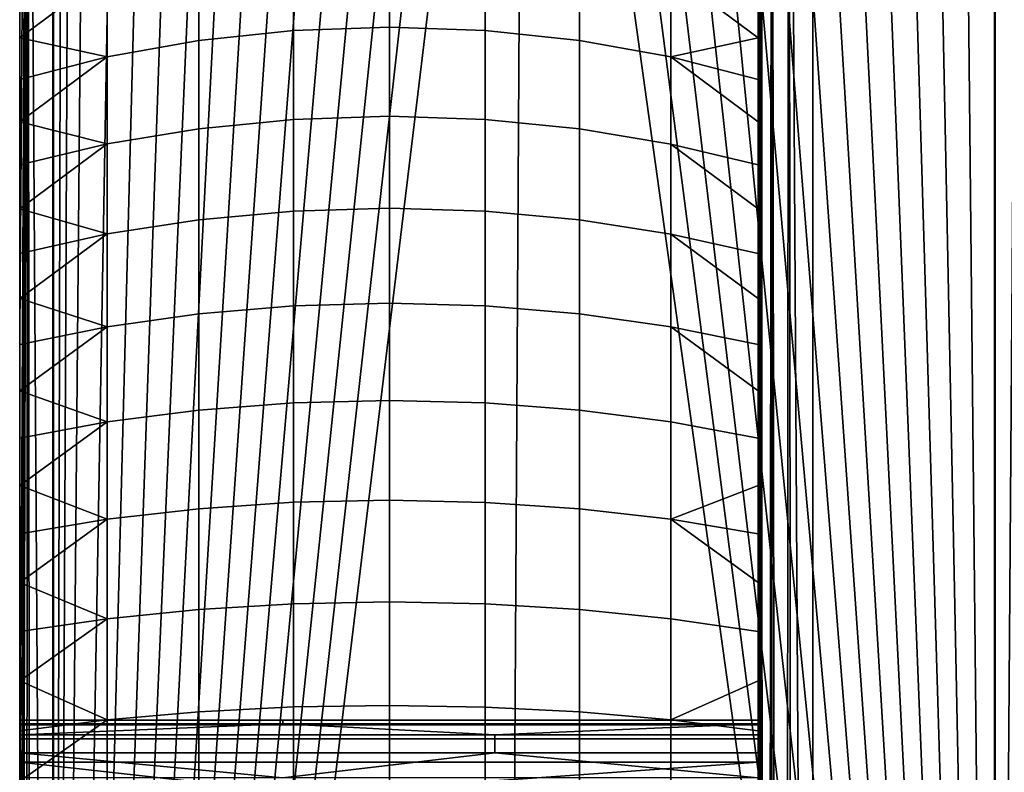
# Model space of a CAD drawing. Header units: millimetres. Extents: x 2387 to 13955, y -4964 to 364.
# Tile 212 of 256: x 12041 to 12101, y -2870 to -2824. Entities that reach past the tile are written whole.
import ezdxf

# ---------------------------------------------------------------- set-up
doc = ezdxf.new("R2010")
doc.units = ezdxf.units.MM
doc.header["$MEASUREMENT"] = 0
doc.layers.add('sistema 2', color=7, linetype='Continuous', true_color=0x000000)

msp = doc.modelspace()

# ---------------------------------------------------------------- linework, layer by layer
at = {"layer": 'sistema 2'}
for points in [[(12040.808, -2979.159, 770.503), (12041.312, -2775.336, 758.408), (12041.032, -3250.717, 762.433)], [(12041.312, -2775.336, 758.408), (12040.808, -2945.188, 770.503), (12040.808, -2911.218, 770.503)], [(12041.312, -2775.336, 758.408), (12040.808, -2911.218, 770.503), (12040.808, -2877.247, 770.503)], [(12041.312, -2775.336, 758.408), (12040.808, -2843.277, 770.503), (12040.808, -2809.306, 770.503)], [(12041.312, -2775.336, 758.408), (12040.808, -2877.247, 770.503), (12040.808, -2843.277, 770.503)], [(12041.312, -2775.336, 758.408), (12040.808, -2979.159, 770.503), (12040.808, -2945.188, 770.503)], [(12040.808, -2822.895, 904.411), (12040.808, -2868.097, 956.505), (12040.808, -2775.336, 948.456)], [(12040.808, -2775.336, 948.456), (12040.808, -2867.24, 962.137), (12040.808, -2775.336, 968.228)], [(12040.808, -2775.336, 988.001), (12040.808, -2866.955, 993.326), (12040.808, -2775.336, 1007.774)], [(12040.808, -2775.336, 1047.319), (12040.808, -2775.336, 1027.546), (12040.808, -2866.955, 1044.315)], [(12040.808, -2775.336, 1007.774), (12040.808, -2866.955, 1018.82), (12040.808, -2775.336, 1027.546)], [(12040.808, -2775.336, 1086.864), (12040.808, -2775.336, 1067.092), (12040.808, -2867.177, 1074.822)], [(12040.808, -2775.336, 1067.092), (12040.808, -2775.336, 1047.319), (12040.808, -2866.955, 1069.81)], [(12040.808, -2866.955, 967.831), (12040.808, -2866.955, 993.326), (12040.808, -2775.336, 988.001)], [(12040.808, -2775.336, 1007.774), (12040.808, -2866.955, 993.326), (12040.808, -2866.955, 1018.82)], [(12040.808, -2775.336, 968.228), (12040.808, -2866.955, 967.831), (12040.808, -2775.336, 988.001)], [(12040.808, -2868.097, 956.505), (12040.808, -2867.24, 962.137), (12040.808, -2775.336, 948.456)], [(12040.808, -2866.955, 967.831), (12040.808, -2775.336, 968.228), (12040.808, -2867.24, 962.137)], [(12040.808, -2775.336, 1047.319), (12040.808, -2866.955, 1044.315), (12040.808, -2866.955, 1069.81)], [(12040.808, -2775.336, 1086.864), (12040.808, -2867.177, 1074.822), (12040.808, -2867.84, 1079.792)], [(12040.808, -2775.336, 1067.092), (12040.808, -2866.955, 1069.81), (12040.808, -2867.177, 1074.822)], [(12040.808, -2775.336, 1027.546), (12040.808, -2866.955, 1018.82), (12040.808, -2866.955, 1044.315)], [(12040.808, -2775.336, 1086.864), (12040.808, -2867.84, 1079.792), (12040.808, -2822.895, 1127.592)], [(12041.312, -2775.336, 758.408), (12041.705, -3250.511, 754.389), (12041.032, -3250.717, 762.433)], [(12041.312, -2775.336, 758.408), (12042.825, -2775.336, 746.398), (12042.825, -3012.821, 746.398)], [(12041.705, -3250.511, 754.389), (12041.312, -2775.336, 758.408), (12042.825, -3012.821, 746.398)], [(12042.825, -2775.336, 746.398), (12042.892, -2775.336, 746.003), (12042.825, -3012.821, 746.398)], [(12043.404, -2775.336, 742.968), (12043.916, -2775.336, 739.933), (12042.825, -3012.821, 746.398)], [(12043.404, -2775.336, 742.968), (12042.825, -3012.821, 746.398), (12042.892, -2775.336, 746.003)], [(12044.938, -2775.336, 733.865), (12042.825, -3012.821, 746.398), (12043.916, -2775.336, 739.933)], [(12049.031, -2775.336, 709.59), (12042.825, -3012.821, 746.398), (12046.984, -2775.336, 721.727)], [(12053.123, -2775.336, 685.315), (12042.825, -3012.821, 746.398), (12051.077, -2775.336, 697.452)], [(12042.825, -3012.821, 746.398), (12049.031, -2775.336, 709.59), (12051.077, -2775.336, 697.452)], [(12042.825, -3012.821, 746.398), (12044.938, -2775.336, 733.865), (12046.984, -2775.336, 721.727)], [(12053.123, -2775.336, 685.315), (12055.17, -2775.336, 673.177), (12042.825, -3012.821, 746.398)], [(12055.17, -2775.336, 673.177), (12057.216, -2775.336, 661.039), (12042.825, -3012.821, 746.398)], [(12059.262, -2775.336, 648.901), (12042.825, -3012.821, 746.398), (12057.216, -2775.336, 661.039)], [(12042.825, -3012.821, 746.398), (12061.308, -2775.336, 636.764), (12063.354, -2775.336, 624.626)], [(12042.825, -3012.821, 746.398), (12063.354, -2775.336, 624.626), (12065.4, -2775.336, 612.489)], [(12068.903, -3222.823, 591.707), (12042.825, -3012.821, 746.398), (12071.539, -2775.336, 576.076)], [(12067.446, -2775.336, 600.351), (12069.493, -2775.336, 588.214), (12042.825, -3012.821, 746.398)], [(12067.446, -2775.336, 600.351), (12042.825, -3012.821, 746.398), (12065.4, -2775.336, 612.489)], [(12059.262, -2775.336, 648.901), (12061.308, -2775.336, 636.764), (12042.825, -3012.821, 746.398)], [(12069.493, -2775.336, 588.214), (12071.539, -2775.336, 576.076), (12042.825, -3012.821, 746.398)], [(12100.253, -2981.952, 405.753), (12068.903, -3222.823, 591.707), (12071.539, -2775.336, 576.076)], [(12073.585, -2775.336, 563.938), (12100.253, -2981.952, 405.753), (12071.539, -2775.336, 576.076)], [(12073.585, -2775.336, 563.938), (12075.632, -2775.336, 551.8), (12100.253, -2981.952, 405.753)], [(12077.678, -2775.336, 539.662), (12100.253, -2981.952, 405.753), (12075.632, -2775.336, 551.8)], [(12100.253, -2981.952, 405.753), (12077.678, -2775.336, 539.662), (12079.724, -2775.336, 527.524)], [(12081.771, -2775.336, 515.387), (12100.253, -2981.952, 405.753), (12079.724, -2775.336, 527.524)], [(12100.253, -2981.952, 405.753), (12081.771, -2775.336, 515.387), (12083.816, -2775.336, 503.249)], [(12085.862, -2775.336, 491.111), (12100.253, -2981.952, 405.753), (12083.816, -2775.336, 503.249)], [(12085.808, -2852.284, 771.371), (12086.016, -2775.336, 764.916), (12085.808, -2823.81, 771.371)], [(12086.016, -2775.336, 764.916), (12085.808, -2966.181, 771.371), (12085.899, -3250.798, 767.062)], [(12086.016, -2775.336, 764.916), (12085.808, -2852.284, 771.371), (12085.808, -2880.759, 771.371)], [(12086.016, -2775.336, 764.916), (12085.808, -2880.759, 771.371), (12085.808, -2909.233, 771.371)], [(12086.016, -2775.336, 764.916), (12085.808, -2937.707, 771.371), (12085.808, -2966.181, 771.371)], [(12086.016, -2775.336, 764.916), (12085.808, -2909.233, 771.371), (12085.808, -2937.707, 771.371)], [(12085.808, -2822.895, 905.019), (12085.808, -2775.336, 948.836), (12085.808, -2868.097, 956.505)], [(12085.808, -2866.955, 967.831), (12085.808, -2775.336, 968.554), (12085.808, -2775.336, 988.273)], [(12085.808, -2867.24, 962.137), (12085.808, -2775.336, 948.836), (12085.808, -2775.336, 968.554)], [(12085.808, -2866.955, 967.831), (12085.808, -2867.24, 962.137), (12085.808, -2775.336, 968.554)], [(12085.808, -2866.955, 1018.82), (12085.808, -2866.955, 993.326), (12085.808, -2775.336, 1007.991)], [(12085.808, -2775.336, 988.273), (12085.808, -2866.955, 993.326), (12085.808, -2866.955, 967.831)], [(12085.808, -2775.336, 988.273), (12085.808, -2775.336, 1007.991), (12085.808, -2866.955, 993.326)], [(12085.808, -2867.24, 962.137), (12085.808, -2868.097, 956.505), (12085.808, -2775.336, 948.836)], [(12085.808, -2775.336, 1027.709), (12085.808, -2866.955, 1044.315), (12085.808, -2866.955, 1018.82)], [(12085.808, -2775.336, 1007.991), (12085.808, -2775.336, 1027.709), (12085.808, -2866.955, 1018.82)], [(12085.808, -2775.336, 1047.428), (12085.808, -2866.955, 1044.315), (12085.808, -2775.336, 1027.709)], [(12085.808, -2775.336, 1067.146), (12085.808, -2866.955, 1069.81), (12085.808, -2775.336, 1047.428)], [(12085.808, -2775.336, 1047.428), (12085.808, -2866.955, 1069.81), (12085.808, -2866.955, 1044.315)], [(12085.808, -2867.177, 1074.822), (12085.808, -2775.336, 1086.864), (12085.808, -2867.84, 1079.792)], [(12085.808, -2867.177, 1074.822), (12085.808, -2866.955, 1069.81), (12085.808, -2775.336, 1067.146)], [(12085.808, -2775.336, 1067.146), (12085.808, -2775.336, 1086.864), (12085.808, -2867.177, 1074.822)], [(12085.808, -2822.895, 1127.766), (12085.808, -2867.84, 1079.792), (12085.808, -2775.336, 1086.864)], [(12085.862, -2775.336, 491.111), (12087.908, -2775.336, 478.974), (12100.253, -2981.952, 405.753)], [(12085.899, -3250.798, 767.062), (12086.179, -3250.673, 762.76), (12086.016, -2775.336, 764.916)], [(12086.016, -2775.336, 764.916), (12086.179, -3250.673, 762.76), (12086.643, -2775.336, 758.474)], [(12086.643, -3250.548, 758.473), (12086.643, -2775.336, 758.474), (12086.179, -3250.673, 762.76)], [(12086.643, -2775.336, 758.474), (12087.291, -3250.423, 754.21), (12087.685, -2775.336, 752.086)], [(12086.643, -3250.548, 758.473), (12087.291, -3250.423, 754.21), (12086.643, -2775.336, 758.474)], [(12087.685, -2775.336, 752.086), (12087.291, -3250.423, 754.21), (12088.121, -3250.299, 749.981)], [(12087.685, -2775.336, 752.086), (12089.134, -3022.772, 745.793), (12089.134, -2795.371, 745.793)], [(12087.685, -2775.336, 752.086), (12088.121, -3250.299, 749.981), (12089.134, -3022.772, 745.793)], [(12089.955, -2775.336, 466.836), (12100.253, -2981.952, 405.753), (12087.908, -2775.336, 478.974)], [(12134.039, -2775.336, 576.075), (12089.134, -2795.371, 745.793), (12089.134, -3022.772, 745.793)], [(12111.661, -3227.948, 660.65), (12134.039, -2775.336, 576.075), (12089.134, -3022.772, 745.793)], [(12089.955, -2775.336, 466.836), (12092.001, -2775.336, 454.699), (12100.253, -2981.952, 405.753)], [(12094.047, -2775.336, 442.561), (12100.253, -2981.952, 405.753), (12092.001, -2775.336, 454.699)], [(12096.094, -2775.336, 430.422), (12100.253, -2981.952, 405.753), (12094.047, -2775.336, 442.561)], [(12098.14, -2775.336, 418.285), (12100.253, -2981.952, 405.753), (12096.094, -2775.336, 430.422)], [(12100.187, -2775.336, 406.148), (12100.253, -2981.952, 405.753), (12098.14, -2775.336, 418.285)], [(12100.187, -2775.336, 406.148), (12100.253, -2775.336, 405.753), (12100.253, -2981.952, 405.753)], [(12100.253, -2775.336, 405.753), (12101.766, -2775.336, 393.743), (12100.253, -2981.952, 405.753)], [(12101.766, -2775.336, 393.743), (12101.372, -3187.251, 397.762), (12100.253, -2981.952, 405.753)], [(12040.808, -2843.277, 770.503), (12040.808, -2822.895, 815.139), (12040.808, -2809.306, 770.503)], [(12040.808, -2870.453, 1172.228), (12040.808, -2815.696, 1181.016), (12040.808, -2813.412, 1178.788)], [(12040.808, -2870.453, 1172.228), (12040.808, -2813.412, 1178.788), (12040.808, -2822.895, 1127.592)], [(12085.808, -2870.453, 1172.315), (12085.808, -2822.895, 1127.766), (12085.808, -2813.412, 1178.788)], [(12085.808, -2815.696, 1181.016), (12085.808, -2870.453, 1172.315), (12085.808, -2813.412, 1178.788)], [(12040.808, -2815.696, 1181.016), (12040.808, -2870.453, 1172.228), (12040.808, -2818.033, 1183.188)], [(12085.808, -2870.453, 1172.315), (12085.808, -2815.696, 1181.016), (12085.808, -2818.033, 1183.188)], [(12040.808, -2818.033, 1183.188), (12040.808, -2870.453, 1172.228), (12040.808, -2820.424, 1185.301)], [(12085.808, -2818.033, 1183.188), (12085.808, -2820.424, 1185.301), (12085.808, -2870.453, 1172.315)], [(12063.337, -2819.472, 1191.49), (12057.492, -2819.692, 1191.222), (12057.492, -2824.916, 1195.299), (12063.337, -2824.709, 1195.577)], [(12069.175, -2819.694, 1191.22), (12063.337, -2819.472, 1191.49), (12063.337, -2824.709, 1195.577), (12069.175, -2824.917, 1195.297)], [(12057.492, -2819.692, 1191.222), (12051.729, -2820.342, 1190.43), (12051.729, -2825.526, 1194.476), (12057.492, -2824.916, 1195.299)], [(12074.922, -2820.345, 1190.426), (12069.175, -2819.694, 1191.22), (12069.175, -2824.917, 1195.297), (12074.922, -2825.529, 1194.472)], [(12040.808, -2870.453, 1172.228), (12040.808, -2822.865, 1187.355), (12040.808, -2820.424, 1185.301)], [(12051.729, -2820.342, 1190.43), (12046.138, -2821.405, 1189.134), (12046.138, -2826.525, 1193.13), (12051.729, -2825.526, 1194.476)], [(12080.493, -2821.408, 1189.131), (12074.922, -2820.345, 1190.426), (12074.922, -2825.529, 1194.472), (12080.493, -2826.527, 1193.126)], [(12085.808, -2822.865, 1187.355), (12085.808, -2870.453, 1172.315), (12085.808, -2820.424, 1185.301)], [(12046.138, -2821.405, 1189.134), (12040.808, -2822.865, 1187.355), (12040.808, -2825.356, 1189.349)], [(12046.138, -2826.525, 1193.13), (12046.138, -2821.405, 1189.134), (12040.808, -2825.356, 1189.349)], [(12085.808, -2825.356, 1189.349), (12080.493, -2821.408, 1189.131), (12080.493, -2826.527, 1193.126)], [(12080.493, -2821.408, 1189.131), (12085.808, -2825.356, 1189.349), (12085.808, -2822.865, 1187.355)], [(12040.808, -2870.453, 1172.228), (12040.808, -2825.356, 1189.349), (12040.808, -2822.865, 1187.355)], [(12040.808, -2870.453, 859.775), (12040.808, -2822.895, 859.775), (12040.808, -2822.895, 815.139), (12040.808, -2870.453, 815.139)], [(12040.808, -2870.453, 904.411), (12040.808, -2822.895, 904.411), (12040.808, -2822.895, 859.775), (12040.808, -2870.453, 859.775)], [(12040.808, -2822.895, 1127.592), (12040.808, -2870.453, 1127.592), (12040.808, -2870.453, 1172.228)], [(12040.808, -2843.277, 770.503), (12040.808, -2870.453, 815.139), (12040.808, -2822.895, 815.139)], [(12040.808, -2870.453, 904.411), (12040.808, -2873.84, 940.779), (12040.808, -2822.895, 904.411)], [(12040.808, -2873.84, 940.779), (12040.808, -2871.469, 945.662), (12040.808, -2822.895, 904.411)], [(12040.808, -2822.895, 904.411), (12040.808, -2871.469, 945.662), (12040.808, -2869.511, 950.993)], [(12040.808, -2822.895, 1127.592), (12040.808, -2868.937, 1084.68), (12040.808, -2870.461, 1089.444)], [(12040.808, -2867.84, 1079.792), (12040.808, -2868.937, 1084.68), (12040.808, -2822.895, 1127.592)], [(12040.808, -2872.581, 1094.418), (12040.808, -2822.895, 1127.592), (12040.808, -2870.461, 1089.444)], [(12040.808, -2868.097, 956.505), (12040.808, -2822.895, 904.411), (12040.808, -2869.511, 950.993)], [(12040.808, -2872.581, 1094.418), (12040.808, -2870.453, 1127.592), (12040.808, -2822.895, 1127.592)], [(12085.808, -2870.453, 1172.315), (12085.808, -2822.865, 1187.355), (12085.808, -2825.356, 1189.349)], [(12085.808, -2870.453, 860.47), (12085.808, -2870.453, 815.92), (12085.808, -2822.895, 815.92), (12085.808, -2822.895, 860.47)], [(12085.808, -2870.453, 905.019), (12085.808, -2870.453, 860.47), (12085.808, -2822.895, 860.47), (12085.808, -2822.895, 905.019)], [(12085.808, -2870.453, 1172.315), (12085.808, -2870.453, 1127.766), (12085.808, -2822.895, 1127.766)], [(12085.808, -2822.895, 815.92), (12085.808, -2852.284, 771.371), (12085.808, -2823.81, 771.371)], [(12085.808, -2852.284, 771.371), (12085.808, -2822.895, 815.92), (12085.808, -2870.453, 815.92)], [(12085.808, -2873.84, 940.779), (12085.808, -2870.453, 905.019), (12085.808, -2822.895, 905.019)], [(12085.808, -2868.937, 1084.68), (12085.808, -2867.84, 1079.792), (12085.808, -2822.895, 1127.766)], [(12085.808, -2869.511, 950.993), (12085.808, -2871.469, 945.662), (12085.808, -2822.895, 905.019)], [(12085.808, -2869.511, 950.993), (12085.808, -2822.895, 905.019), (12085.808, -2868.097, 956.505)], [(12085.808, -2871.469, 945.662), (12085.808, -2873.84, 940.779), (12085.808, -2822.895, 905.019)], [(12085.808, -2872.581, 1094.418), (12085.808, -2822.895, 1127.766), (12085.808, -2870.453, 1127.766)], [(12085.808, -2870.461, 1089.444), (12085.808, -2868.937, 1084.68), (12085.808, -2822.895, 1127.766)], [(12085.808, -2822.895, 1127.766), (12085.808, -2872.581, 1094.418), (12085.808, -2870.461, 1089.444)], [(12057.492, -2824.916, 1195.299), (12051.729, -2825.526, 1194.476), (12051.729, -2830.902, 1198.263), (12057.492, -2830.333, 1199.115)], [(12063.337, -2824.709, 1195.577), (12057.492, -2824.916, 1195.299), (12057.492, -2830.333, 1199.115), (12063.337, -2830.14, 1199.403)], [(12069.175, -2824.917, 1195.297), (12063.337, -2824.709, 1195.577), (12063.337, -2830.14, 1199.403), (12069.175, -2830.335, 1199.112)], [(12074.922, -2825.529, 1194.472), (12069.175, -2824.917, 1195.297), (12069.175, -2830.335, 1199.112), (12074.922, -2830.905, 1198.259)], [(12040.808, -2825.356, 1189.349), (12040.808, -2870.453, 1172.228), (12040.808, -2827.895, 1191.281)], [(12040.808, -2825.356, 1189.349), (12040.808, -2827.895, 1191.281), (12046.138, -2826.525, 1193.13)], [(12051.729, -2825.526, 1194.476), (12046.138, -2826.525, 1193.13), (12046.138, -2831.833, 1196.869), (12051.729, -2830.902, 1198.263)], [(12080.493, -2826.527, 1193.126), (12074.922, -2825.529, 1194.472), (12074.922, -2830.905, 1198.259), (12080.493, -2831.836, 1196.866)], [(12080.493, -2826.527, 1193.126), (12085.808, -2827.895, 1191.281), (12085.808, -2825.356, 1189.349)], [(12085.808, -2870.453, 1172.315), (12085.808, -2825.356, 1189.349), (12085.808, -2827.895, 1191.281)], [(12046.138, -2826.525, 1193.13), (12040.808, -2827.895, 1191.281), (12040.808, -2830.481, 1193.151)], [(12046.138, -2831.833, 1196.869), (12046.138, -2826.525, 1193.13), (12040.808, -2830.481, 1193.151)], [(12080.493, -2826.527, 1193.126), (12080.493, -2831.836, 1196.866), (12085.808, -2833.112, 1194.956), (12085.808, -2830.481, 1193.151)], [(12080.493, -2826.527, 1193.126), (12085.808, -2830.481, 1193.151), (12085.808, -2827.895, 1191.281)], [(12040.808, -2827.895, 1191.281), (12040.808, -2870.453, 1172.228), (12040.808, -2830.481, 1193.151)], [(12085.808, -2830.481, 1193.151), (12085.808, -2870.453, 1172.315), (12085.808, -2827.895, 1191.281)], [(12057.492, -2830.333, 1199.115), (12051.729, -2830.902, 1198.263), (12051.729, -2836.458, 1201.781), (12057.492, -2835.931, 1202.66)], [(12063.337, -2830.14, 1199.403), (12057.492, -2830.333, 1199.115), (12057.492, -2835.931, 1202.66), (12063.337, -2835.753, 1202.957)], [(12069.175, -2830.335, 1199.112), (12063.337, -2830.14, 1199.403), (12063.337, -2835.753, 1202.957), (12069.175, -2835.933, 1202.657)], [(12074.922, -2830.905, 1198.259), (12069.175, -2830.335, 1199.112), (12069.175, -2835.933, 1202.657), (12074.922, -2836.461, 1201.777)], [(12040.808, -2870.453, 1172.228), (12040.808, -2833.112, 1194.956), (12040.808, -2830.481, 1193.151)], [(12040.808, -2830.481, 1193.151), (12040.808, -2833.112, 1194.956), (12046.138, -2831.833, 1196.869)], [(12051.729, -2830.902, 1198.263), (12046.138, -2831.833, 1196.869), (12046.138, -2837.32, 1200.343), (12051.729, -2836.458, 1201.781)], [(12080.493, -2831.836, 1196.866), (12074.922, -2830.905, 1198.259), (12074.922, -2836.461, 1201.777), (12080.493, -2837.322, 1200.339)], [(12085.808, -2870.453, 1172.315), (12085.808, -2830.481, 1193.151), (12085.808, -2833.112, 1194.956)], [(12046.138, -2831.833, 1196.869), (12040.808, -2833.112, 1194.956), (12040.808, -2835.786, 1196.696)], [(12046.138, -2837.32, 1200.343), (12046.138, -2831.833, 1196.869), (12040.808, -2835.786, 1196.696)], [(12080.493, -2831.836, 1196.866), (12080.493, -2837.322, 1200.339), (12085.808, -2838.503, 1198.369), (12085.808, -2835.786, 1196.696)], [(12080.493, -2831.836, 1196.866), (12085.808, -2835.786, 1196.696), (12085.808, -2833.112, 1194.956)], [(12040.808, -2870.453, 1172.228), (12040.808, -2835.786, 1196.696), (12040.808, -2833.112, 1194.956)], [(12085.808, -2833.112, 1194.956), (12085.808, -2835.786, 1196.696), (12085.808, -2870.453, 1172.315)], [(12040.808, -2835.786, 1196.696), (12040.808, -2870.453, 1172.228), (12040.808, -2838.503, 1198.369)], [(12040.808, -2835.786, 1196.696), (12040.808, -2838.503, 1198.369), (12046.138, -2837.32, 1200.343)], [(12063.337, -2835.753, 1202.957), (12057.492, -2835.931, 1202.66), (12057.492, -2841.697, 1205.925), (12063.337, -2841.533, 1206.231)], [(12069.175, -2835.933, 1202.657), (12063.337, -2835.753, 1202.957), (12063.337, -2841.533, 1206.231), (12069.175, -2841.698, 1205.923)], [(12085.808, -2835.786, 1196.696), (12085.808, -2838.503, 1198.369), (12085.808, -2870.453, 1172.315)], [(12057.492, -2835.931, 1202.66), (12051.729, -2836.458, 1201.781), (12051.729, -2842.18, 1205.022), (12057.492, -2841.697, 1205.925)], [(12074.922, -2836.461, 1201.777), (12069.175, -2835.933, 1202.657), (12069.175, -2841.698, 1205.923), (12074.922, -2842.182, 1205.018)], [(12051.729, -2836.458, 1201.781), (12046.138, -2837.32, 1200.343), (12046.138, -2842.97, 1203.544), (12051.729, -2842.18, 1205.022)], [(12080.493, -2837.322, 1200.339), (12074.922, -2836.461, 1201.777), (12074.922, -2842.182, 1205.018), (12080.493, -2842.972, 1203.54)], [(12046.138, -2837.32, 1200.343), (12040.808, -2838.503, 1198.369), (12040.808, -2841.26, 1199.975)], [(12046.138, -2842.97, 1203.544), (12046.138, -2837.32, 1200.343), (12040.808, -2841.26, 1199.975)], [(12080.493, -2837.322, 1200.339), (12080.493, -2842.972, 1203.54), (12085.808, -2844.055, 1201.514), (12085.808, -2841.26, 1199.975)], [(12080.493, -2837.322, 1200.339), (12085.808, -2841.26, 1199.975), (12085.808, -2838.503, 1198.369)], [(12040.808, -2841.26, 1199.975), (12040.808, -2838.503, 1198.369), (12040.808, -2870.453, 1172.228)], [(12085.808, -2841.26, 1199.975), (12085.808, -2870.453, 1172.315), (12085.808, -2838.503, 1198.369)], [(12040.808, -2844.055, 1201.514), (12040.808, -2841.26, 1199.975), (12040.808, -2870.453, 1172.228)], [(12040.808, -2841.26, 1199.975), (12040.808, -2844.055, 1201.514), (12046.138, -2842.97, 1203.544)], [(12057.492, -2841.697, 1205.925), (12051.729, -2842.18, 1205.022), (12051.729, -2848.053, 1207.979), (12057.492, -2847.615, 1208.905)], [(12063.337, -2841.533, 1206.231), (12057.492, -2841.697, 1205.925), (12057.492, -2847.615, 1208.905), (12063.337, -2847.468, 1209.218)], [(12069.175, -2841.698, 1205.923), (12063.337, -2841.533, 1206.231), (12063.337, -2847.468, 1209.218), (12069.175, -2847.616, 1208.902)], [(12074.922, -2842.182, 1205.018), (12069.175, -2841.698, 1205.923), (12069.175, -2847.616, 1208.902), (12074.922, -2848.055, 1207.974)], [(12085.808, -2870.453, 1172.315), (12085.808, -2841.26, 1199.975), (12085.808, -2844.055, 1201.514)], [(12051.729, -2842.18, 1205.022), (12046.138, -2842.97, 1203.544), (12046.138, -2848.77, 1206.463), (12051.729, -2848.053, 1207.979)], [(12080.493, -2842.972, 1203.54), (12074.922, -2842.182, 1205.018), (12074.922, -2848.055, 1207.974), (12080.493, -2848.772, 1206.459)], [(12046.138, -2842.97, 1203.544), (12040.808, -2844.055, 1201.514), (12040.808, -2846.887, 1202.983)], [(12046.138, -2848.77, 1206.463), (12046.138, -2842.97, 1203.544), (12040.808, -2846.887, 1202.983)], [(12080.493, -2842.972, 1203.54), (12080.493, -2848.772, 1206.459), (12085.808, -2849.754, 1204.383), (12085.808, -2846.887, 1202.983)], [(12080.493, -2842.972, 1203.54), (12085.808, -2846.887, 1202.983), (12085.808, -2844.055, 1201.514)], [(12040.808, -2877.247, 770.503), (12040.808, -2870.453, 815.139), (12040.808, -2843.277, 770.503)], [(12040.808, -2844.055, 1201.514), (12040.808, -2870.453, 1172.228), (12040.808, -2846.887, 1202.983)], [(12085.808, -2844.055, 1201.514), (12085.808, -2846.887, 1202.983), (12085.808, -2870.453, 1172.315)], [(12040.808, -2846.887, 1202.983), (12040.808, -2870.453, 1172.228), (12040.808, -2849.754, 1204.383)], [(12040.808, -2846.887, 1202.983), (12040.808, -2849.754, 1204.383), (12046.138, -2848.77, 1206.463)], [(12085.808, -2846.887, 1202.983), (12085.808, -2849.754, 1204.383), (12085.808, -2870.453, 1172.315)], [(12057.492, -2847.615, 1208.905), (12051.729, -2848.053, 1207.979), (12051.729, -2854.065, 1210.644), (12057.492, -2853.673, 1211.59)], [(12063.337, -2847.468, 1209.218), (12057.492, -2847.615, 1208.905), (12057.492, -2853.673, 1211.59), (12063.337, -2853.541, 1211.91)], [(12069.175, -2847.616, 1208.902), (12063.337, -2847.468, 1209.218), (12063.337, -2853.541, 1211.91), (12069.175, -2853.674, 1211.588)], [(12074.922, -2848.055, 1207.974), (12069.175, -2847.616, 1208.902), (12069.175, -2853.674, 1211.588), (12074.922, -2854.067, 1210.639)], [(12051.729, -2848.053, 1207.979), (12046.138, -2848.77, 1206.463), (12046.138, -2854.707, 1209.095), (12051.729, -2854.065, 1210.644)], [(12080.493, -2848.772, 1206.459), (12074.922, -2848.055, 1207.974), (12074.922, -2854.067, 1210.639), (12080.493, -2854.708, 1209.091)], [(12046.138, -2848.77, 1206.463), (12040.808, -2849.754, 1204.383), (12040.808, -2852.655, 1205.712)], [(12040.808, -2852.655, 1205.712), (12046.138, -2854.707, 1209.095), (12046.138, -2848.77, 1206.463)], [(12080.493, -2848.772, 1206.459), (12080.493, -2854.708, 1209.091), (12085.808, -2852.655, 1205.712), (12085.808, -2849.754, 1204.383)], [(12040.808, -2849.754, 1204.383), (12040.808, -2870.453, 1172.228), (12040.808, -2852.655, 1205.712)], [(12085.808, -2852.655, 1205.712), (12085.808, -2870.453, 1172.315), (12085.808, -2849.754, 1204.383)], [(12085.808, -2880.759, 771.371), (12085.808, -2852.284, 771.371), (12085.808, -2870.453, 815.92)], [(12040.808, -2855.587, 1206.969), (12040.808, -2852.655, 1205.712), (12040.808, -2870.453, 1172.228)], [(12040.808, -2852.655, 1205.712), (12040.808, -2855.587, 1206.969), (12046.138, -2854.707, 1209.095)], [(12080.493, -2854.708, 1209.091), (12085.808, -2855.587, 1206.969), (12085.808, -2852.655, 1205.712)], [(12085.808, -2870.453, 1172.315), (12085.808, -2852.655, 1205.712), (12085.808, -2855.587, 1206.969)], [(12057.492, -2853.673, 1211.59), (12051.729, -2854.065, 1210.644), (12051.729, -2860.2, 1213.01), (12057.492, -2859.855, 1213.975)], [(12063.337, -2853.541, 1211.91), (12057.492, -2853.673, 1211.59), (12057.492, -2859.855, 1213.975), (12063.337, -2859.739, 1214.301)], [(12069.175, -2853.674, 1211.588), (12063.337, -2853.541, 1211.91), (12063.337, -2859.739, 1214.301), (12069.175, -2859.857, 1213.972)], [(12074.922, -2854.067, 1210.639), (12069.175, -2853.674, 1211.588), (12069.175, -2859.857, 1213.972), (12074.922, -2860.202, 1213.006)], [(12051.729, -2854.065, 1210.644), (12046.138, -2854.707, 1209.095), (12046.138, -2860.765, 1211.432), (12051.729, -2860.2, 1213.01)], [(12080.493, -2854.708, 1209.091), (12074.922, -2854.067, 1210.639), (12074.922, -2860.202, 1213.006), (12080.493, -2860.767, 1211.428)], [(12046.138, -2854.707, 1209.095), (12040.808, -2855.587, 1206.969), (12040.808, -2858.55, 1208.154)], [(12046.138, -2860.765, 1211.432), (12046.138, -2854.707, 1209.095), (12040.808, -2858.55, 1208.154)], [(12080.493, -2854.708, 1209.091), (12080.493, -2860.767, 1211.428), (12085.808, -2861.541, 1209.265), (12085.808, -2858.55, 1208.154)], [(12080.493, -2854.708, 1209.091), (12085.808, -2858.55, 1208.154), (12085.808, -2855.587, 1206.969)], [(12040.808, -2858.55, 1208.154), (12040.808, -2855.587, 1206.969), (12040.808, -2870.453, 1172.228)], [(12085.808, -2858.55, 1208.154), (12085.808, -2870.453, 1172.315), (12085.808, -2855.587, 1206.969)], [(12040.808, -2861.541, 1209.265), (12040.808, -2858.55, 1208.154), (12040.808, -2870.453, 1172.228)], [(12046.138, -2860.765, 1211.432), (12040.808, -2858.55, 1208.154), (12040.808, -2861.541, 1209.265)], [(12085.808, -2858.55, 1208.154), (12085.808, -2861.541, 1209.265), (12085.808, -2870.453, 1172.315)], [(12063.337, -2859.739, 1214.301), (12057.492, -2859.855, 1213.975), (12057.492, -2866.147, 1216.053), (12063.337, -2866.047, 1216.385)], [(12069.175, -2859.857, 1213.972), (12063.337, -2859.739, 1214.301), (12063.337, -2866.047, 1216.385), (12069.175, -2866.148, 1216.05)], [(12051.729, -2860.2, 1213.01), (12046.138, -2860.765, 1211.432), (12046.138, -2866.931, 1213.469), (12051.729, -2866.445, 1215.073)], [(12057.492, -2859.855, 1213.975), (12051.729, -2860.2, 1213.01), (12051.729, -2866.445, 1215.073), (12057.492, -2866.147, 1216.053)], [(12074.922, -2860.202, 1213.006), (12069.175, -2859.857, 1213.972), (12069.175, -2866.148, 1216.05), (12074.922, -2866.446, 1215.068)], [(12080.493, -2860.767, 1211.428), (12074.922, -2860.202, 1213.006), (12074.922, -2866.446, 1215.068), (12080.493, -2866.932, 1213.464)], [(12040.808, -2861.541, 1209.265), (12040.808, -2864.558, 1210.303), (12046.138, -2860.765, 1211.432)], [(12046.138, -2860.765, 1211.432), (12040.808, -2864.558, 1210.303), (12046.138, -2866.931, 1213.469)], [(12080.493, -2860.767, 1211.428), (12080.493, -2866.932, 1213.464), (12085.808, -2864.558, 1210.303), (12085.808, -2861.541, 1209.265)], [(12040.808, -2870.453, 1172.228), (12040.808, -2864.558, 1210.303), (12040.808, -2861.541, 1209.265)], [(12085.808, -2870.453, 1172.315), (12085.808, -2861.541, 1209.265), (12085.808, -2864.558, 1210.303)], [(12040.808, -2864.558, 1210.303), (12040.808, -2870.453, 1172.228), (12040.808, -2867.599, 1211.266)], [(12046.138, -2866.931, 1213.469), (12040.808, -2864.558, 1210.303), (12040.808, -2867.599, 1211.266)], [(12080.493, -2866.932, 1213.464), (12085.808, -2867.599, 1211.266), (12085.808, -2864.558, 1210.303)], [(12085.808, -2864.558, 1210.303), (12085.808, -2867.599, 1211.266), (12085.808, -2870.453, 1172.315)], [(12057.492, -2866.147, 1216.053), (12051.729, -2866.445, 1215.073), (12051.729, -2872.782, 1216.827), (12057.492, -2872.533, 1217.821)], [(12063.337, -2866.047, 1216.385), (12057.492, -2866.147, 1216.053), (12057.492, -2872.533, 1217.821), (12063.337, -2872.449, 1218.157)], [(12069.175, -2866.148, 1216.05), (12063.337, -2866.047, 1216.385), (12063.337, -2872.449, 1218.157), (12069.175, -2872.534, 1217.818)], [(12074.922, -2866.446, 1215.068), (12069.175, -2866.148, 1216.05), (12069.175, -2872.534, 1217.818), (12074.922, -2872.783, 1216.822)], [(12040.808, -2867.599, 1211.266), (12040.808, -2870.663, 1212.155), (12046.138, -2866.931, 1213.469)], [(12046.138, -2866.931, 1213.469), (12040.808, -2870.663, 1212.155), (12046.138, -2873.189, 1215.201)], [(12085.808, -2866.955, 1018.82), (12085.808, -2866.955, 1044.315), (12040.808, -2866.955, 1044.315), (12040.808, -2866.955, 1018.82)], [(12085.808, -2866.955, 967.831), (12085.808, -2866.955, 993.326), (12040.808, -2866.955, 993.326), (12040.808, -2866.955, 967.831)], [(12085.808, -2867.24, 962.137), (12085.808, -2866.955, 967.831), (12040.808, -2866.955, 967.831), (12040.808, -2867.24, 962.137)], [(12085.808, -2866.955, 993.326), (12085.808, -2866.955, 1018.82), (12040.808, -2866.955, 1018.82), (12040.808, -2866.955, 993.326)], [(12085.808, -2866.955, 1044.315), (12056.841, -2866.955, 1069.81), (12040.808, -2866.955, 1044.315)], [(12056.841, -2866.955, 1069.81), (12056.841, -2867.177, 1074.822), (12040.808, -2867.177, 1074.822), (12040.808, -2866.955, 1069.81)], [(12056.841, -2866.955, 1069.81), (12040.808, -2866.955, 1069.81), (12040.808, -2866.955, 1044.315)], [(12051.729, -2866.445, 1215.073), (12046.138, -2866.931, 1213.469), (12046.138, -2873.189, 1215.201), (12051.729, -2872.782, 1216.827)], [(12085.808, -2866.955, 1069.81), (12056.841, -2866.955, 1069.81), (12085.808, -2866.955, 1044.315)], [(12085.808, -2866.955, 1069.81), (12085.808, -2867.177, 1074.822), (12056.841, -2867.177, 1074.822), (12056.841, -2866.955, 1069.81)], [(12080.493, -2866.932, 1213.464), (12074.922, -2866.446, 1215.068), (12074.922, -2872.783, 1216.822), (12080.493, -2873.191, 1215.197)], [(12080.493, -2866.932, 1213.464), (12080.493, -2873.191, 1215.197), (12085.808, -2870.663, 1212.155), (12085.808, -2867.599, 1211.266)], [(12069.773, -2867.84, 1079.792), (12040.808, -2867.84, 1079.792), (12056.841, -2867.177, 1074.822)], [(12056.841, -2867.177, 1074.822), (12040.808, -2867.84, 1079.792), (12040.808, -2867.177, 1074.822)], [(12085.808, -2868.097, 956.505), (12085.808, -2867.24, 962.137), (12040.808, -2867.24, 962.137), (12040.808, -2868.097, 956.505)], [(12040.808, -2867.599, 1211.266), (12040.808, -2870.453, 1172.228), (12040.808, -2870.663, 1212.155)], [(12069.773, -2867.84, 1079.792), (12056.841, -2867.177, 1074.822), (12085.808, -2867.177, 1074.822)], [(12069.773, -2867.84, 1079.792), (12085.808, -2867.177, 1074.822), (12085.808, -2867.84, 1079.792)], [(12085.808, -2870.663, 1212.155), (12085.808, -2870.453, 1172.315), (12085.808, -2867.599, 1211.266)], [(12069.773, -2867.84, 1079.792), (12069.773, -2868.937, 1084.68), (12040.808, -2868.937, 1084.68), (12040.808, -2867.84, 1079.792)], [(12085.808, -2869.511, 950.993), (12085.808, -2868.097, 956.505), (12040.808, -2868.097, 956.505), (12040.808, -2869.511, 950.993)], [(12085.808, -2867.84, 1079.792), (12085.808, -2868.937, 1084.68), (12069.773, -2868.937, 1084.68), (12069.773, -2867.84, 1079.792)], [(12069.773, -2868.937, 1084.68), (12056.841, -2870.461, 1089.444), (12040.808, -2868.937, 1084.68)], [(12056.841, -2870.461, 1089.444), (12040.808, -2870.461, 1089.444), (12040.808, -2868.937, 1084.68)], [(12069.773, -2868.937, 1084.68), (12085.808, -2870.461, 1089.444), (12056.841, -2870.461, 1089.444)], [(12069.773, -2868.937, 1084.68), (12085.808, -2868.937, 1084.68), (12085.808, -2870.461, 1089.444)], [(12058.264, -2871.469, 945.662), (12040.808, -2869.511, 950.993), (12040.808, -2871.469, 945.662)], [(12085.808, -2869.511, 950.993), (12040.808, -2869.511, 950.993), (12058.264, -2871.469, 945.662)], [(12085.808, -2869.511, 950.993), (12058.264, -2871.469, 945.662), (12085.808, -2871.469, 945.662)]]:
    msp.add_3dface(points, dxfattribs=at)

doc.saveas('drawing.dxf')
